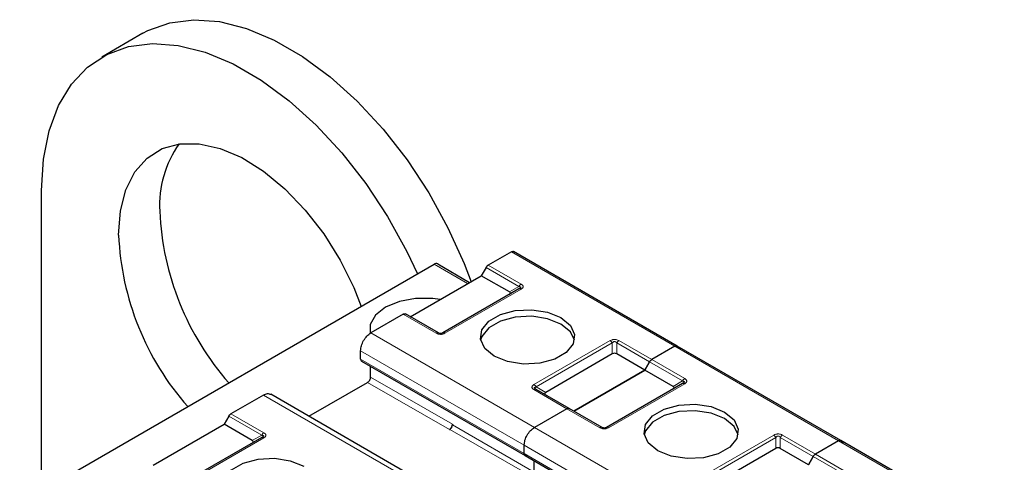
# Model space of a CAD drawing. Header units: millimetres. Extents: x 5 to 418, y 2 to 292.
# Tile 46 of 51: x 347 to 365, y 143 to 151. Entities that reach past the tile are written whole.
import ezdxf

# ---------------------------------------------------------------- set-up
doc = ezdxf.new("R2010")
doc.units = ezdxf.units.MM

msp = doc.modelspace()

# ---------------------------------------------------------------- linework, layer by layer
at = {"color": 7, "linetype": 'Continuous', "lineweight": 25}
for p, q in [((349.0746, 151.1232), (348.3203, 150.6878)), ((347.2155, 142.7385), (347.2155, 148.246)), ((355.8282, 147.123), (355.4037, 146.8779)), ((358.8664, 145.3961), (355.8682, 147.1269)), ((346.5054, 142.3286), (354.4122, 146.893)), ((354.4788, 146.8996), (355.0638, 146.5619)), ((355.3637, 146.8357), (355.2765, 146.6847)), ((353.9755, 145.9336), (355.2765, 146.6847)), ((355.7928, 146.3867), (355.2765, 146.6847)), ((355.9671, 146.4411), (354.5717, 145.6356)), ((355.9788, 146.4486), (355.9708, 146.4429)), ((353.8483, 145.98), (353.2542, 145.637)), ((354.4917, 145.6356), (353.8883, 145.984)), ((353.0657, 145.158), (353.0657, 145.3104)), ((358.8264, 145.3922), (358.4018, 145.1471)), ((358.8264, 145.3922), (358.4018, 145.1471)), ((361.8645, 143.6654), (358.8664, 145.3961)), ((358.8664, 145.3961), (358.9193, 145.3656)), ((353.0822, 145.1214), (356.0804, 143.3906)), ((357.6784, 145.252), (356.4573, 144.5471)), ((358.2747, 144.9539), (357.7584, 145.252)), ((358.3618, 145.1049), (358.2747, 144.9539)), ((358.2747, 144.9539), (358.3618, 145.1049)), ((353.2495, 144.8287), (353.2495, 145.0248)), ((356.9736, 144.2028), (358.2747, 144.9539)), ((358.2747, 144.9539), (356.9736, 144.2028)), ((358.7909, 144.6559), (358.2747, 144.9539)), ((352.1162, 144.1091), (353.1929, 144.7307)), ((356.8865, 144.2532), (356.2831, 144.6015)), ((358.9652, 144.7104), (357.5699, 143.9048)), ((358.9769, 144.7178), (358.969, 144.7122)), ((351.2837, 144.4995), (350.6896, 144.1565)), ((354.4152, 142.7819), (351.4171, 144.5127)), ((356.8465, 144.2492), (356.2524, 143.9062)), ((356.8465, 144.2492), (356.2524, 143.9062)), ((357.4899, 143.9048), (356.8865, 144.2532)), ((350.6496, 144.1143), (350.5625, 143.9634)), ((349.2614, 143.2123), (350.5625, 143.9634)), ((351.0788, 143.6653), (350.5625, 143.9634)), ((354.692, 143.8653), (354.7014, 143.8707)), ((354.7486, 143.9633), (354.7486, 143.9524)), ((351.253, 143.7198), (349.8577, 142.9143)), ((361.8245, 143.6614), (361.3999, 143.4163)), ((361.8245, 143.6614), (361.3999, 143.4163)), ((361.8645, 143.6654), (361.9174, 143.6348)), ((364.8626, 141.9346), (361.8645, 143.6654)), ((356.0638, 143.4272), (356.0638, 143.5796)), ((356.0638, 143.4272), (356.0638, 143.5796)), ((360.6766, 143.5212), (359.4555, 142.8163)), ((361.2728, 143.2232), (360.7566, 143.5212)), ((356.0804, 143.3906), (359.0785, 141.6598)), ((356.2476, 143.0979), (356.2476, 143.294)), ((356.2476, 143.087), (356.2476, 143.294)), ((361.2728, 143.2232), (361.3599, 143.3741)), ((361.3599, 143.3741), (361.2728, 143.2232))]:
    msp.add_line(p, q, dxfattribs=at)
at = {"color": 7, "linetype": 'Continuous', "lineweight": 18}
for p, q in [((358.8264, 145.3922), (355.8282, 147.123)), ((355.0248, 146.5394), (354.4122, 146.893)), ((355.3637, 146.8357), (355.9671, 146.4873)), ((355.4037, 146.8779), (356.0071, 146.5296)), ((356.0071, 146.4372), (354.6117, 145.6317)), ((355.7928, 146.3867), (355.9671, 146.4873)), ((354.4517, 145.6317), (353.8483, 145.98)), ((353.2542, 145.637), (356.2524, 143.9062)), ((356.2431, 144.6899), (357.6384, 145.4954)), ((356.2831, 144.6477), (357.6784, 145.4532)), ((357.6784, 145.252), (357.6784, 145.4532)), ((357.7584, 145.4532), (358.3618, 145.1049)), ((357.7584, 145.4532), (357.7584, 145.252)), ((357.7984, 145.4954), (358.4018, 145.1471)), ((353.0657, 145.3104), (356.0638, 143.5796)), ((361.8245, 143.6614), (358.8264, 145.3922)), ((353.0657, 145.158), (356.0638, 143.4272)), ((358.3618, 145.1049), (358.9652, 144.7565)), ((358.4018, 145.1471), (359.0052, 144.7988)), ((353.1929, 144.7307), (354.692, 143.8653)), ((353.2495, 144.8287), (354.7486, 143.9633)), ((358.7909, 144.6559), (358.9652, 144.7565)), ((356.8465, 144.2492), (356.2431, 144.5975)), ((356.2831, 144.6477), (356.4573, 144.5471)), ((359.0052, 144.7064), (357.6099, 143.9009)), ((354.2819, 142.7687), (351.2837, 144.4995)), ((357.4499, 143.9009), (356.8465, 144.2492)), ((350.6496, 144.1143), (351.253, 143.766)), ((350.6896, 144.1565), (351.293, 143.8082)), ((354.7014, 143.8707), (356.2005, 143.0053)), ((354.7486, 143.9524), (356.2476, 143.087)), ((356.2524, 143.9062), (359.2505, 142.1755)), ((351.293, 143.7158), (349.8977, 142.9103)), ((351.0788, 143.6653), (351.253, 143.766)), ((359.2412, 142.9591), (360.6366, 143.7646)), ((359.2812, 142.9169), (360.6766, 143.7224)), ((360.6766, 143.5212), (360.6766, 143.7224)), ((360.7566, 143.7224), (361.3599, 143.3741)), ((360.7566, 143.7224), (360.7566, 143.5212)), ((360.7966, 143.7646), (361.3999, 143.4163)), ((364.8226, 141.9306), (361.8245, 143.6614)), ((356.0638, 143.5796), (359.0619, 141.8489)), ((356.0638, 143.4272), (359.0619, 141.6964)), ((361.3599, 143.3741), (361.9633, 143.0258)), ((361.3999, 143.4163), (362.0033, 143.068))]:
    msp.add_line(p, q, dxfattribs=at)
at = {"color": 7, "linetype": 'Continuous', "lineweight": 25, "flags": 128}
for points in [[(349.0746, 151.1232), (349.1669, 151.173), (349.5662, 151.3176), (350.006, 151.3725), (350.4781, 151.3368), (350.9737, 151.211), (351.4837, 150.9976), (351.9984, 150.7004), (352.5083, 150.3251), (353.0039, 149.8787), (353.476, 149.3693), (353.9158, 148.8066), (354.3151, 148.201), (354.6664, 147.5638), (354.9632, 146.9069), (355.0903, 146.5725)], [(347.2155, 148.246), (347.2507, 148.8187), (347.3554, 149.3402), (347.5277, 149.8007), (347.7645, 150.1917), (348.0614, 150.506), (348.4127, 150.7375), (348.812, 150.8822), (349.2517, 150.9371), (349.7239, 150.9014), (350.2195, 150.7756), (350.7294, 150.5622), (351.2441, 150.265), (351.754, 149.8897), (352.2497, 149.4432), (352.7218, 148.9339), (353.1616, 148.3712), (353.5608, 147.7656), (353.9122, 147.1284), (354.1058, 146.7162)], [(348.6297, 147.4295), (348.6636, 147.87), (348.7644, 148.2586), (348.929, 148.5842), (349.1529, 148.8374), (349.4295, 149.011), (349.751, 149.1), (350.1079, 149.1017), (350.4902, 149.0162), (350.8867, 148.846), (351.2861, 148.5958), (351.677, 148.2729), (352.0479, 147.8866), (352.3883, 147.4481), (352.6884, 146.9698), (352.9396, 146.4657), (353.0763, 146.1219)], [(354.5223, 146.2514), (354.3865, 146.2695), (354.0736, 146.2695), (353.776, 146.2137), (353.5229, 146.1076), (353.339, 145.9614), (353.2423, 145.7897), (353.2381, 145.626)], [(355.5122, 145.2098), (355.3396, 145.3521), (355.2617, 145.5199), (355.2879, 145.693), (355.4151, 145.8505), (355.628, 145.9734), (355.9008, 146.0468), (356.2006, 146.062), (356.4913, 146.017), (356.7379, 145.9173)], [(356.7379, 145.7976), (356.4913, 145.8972), (356.2006, 145.9422), (355.9008, 145.9271), (355.628, 145.8536), (355.4151, 145.7308), (355.2879, 145.5733), (355.2646, 145.5037)], [(356.7379, 145.9173), (356.9105, 145.775), (356.9884, 145.6072), (356.9622, 145.4341), (356.835, 145.2766), (356.6222, 145.1537), (356.3494, 145.0803), (356.0495, 145.0651), (355.7588, 145.1101), (355.5122, 145.2098)], [(356.9855, 145.5037), (356.9105, 145.6552), (356.7379, 145.7976)], [(358.5104, 143.479), (358.3377, 143.6213), (358.2598, 143.7892), (358.2861, 143.9623), (358.4133, 144.1197), (358.6261, 144.2426), (358.8989, 144.316), (359.1987, 144.3312), (359.4895, 144.2862), (359.736, 144.1865)], [(359.736, 144.0668), (359.4895, 144.1664), (359.1987, 144.2114), (358.8989, 144.1963), (358.6261, 144.1228), (358.4133, 144), (358.2861, 143.8425), (358.2628, 143.7729)], [(359.736, 144.1865), (359.9087, 144.0442), (359.9866, 143.8764), (359.9603, 143.7033), (359.8331, 143.5458), (359.6203, 143.4229), (359.3475, 143.3495), (359.0477, 143.3344), (358.7569, 143.3793), (358.5104, 143.479)], [(359.9836, 143.7729), (359.9087, 143.9244), (359.736, 144.0668)], [(350.7982, 142.4884), (350.6256, 142.6307), (350.5477, 142.7986), (350.5739, 142.9717), (350.7011, 143.1292), (350.9139, 143.252), (351.1867, 143.3255), (351.4866, 143.3406), (351.7773, 143.2956), (352.0239, 143.196)]]:
    msp.add_lwpolyline(points, dxfattribs=at)
at = {"color": 7, "linetype": 'Continuous', "lineweight": 25}
for centre, radius, start, end in [((351.3089, 147.9769), 1.9281, 144.42709, 183.32746), ((354.4767, 148.0893), 5.0976, 182.5221, 221.3531), ((353.7224, 147.6539), 5.0976, 182.5221, 221.3531), ((354.4512, 146.8385), 0.0671, 65.68605, 125.61817), ((354.6258, 143.9688), 0.1229, 302.60548, 357.39452), ((354.6462, 143.957), 0.1025, 302.60548, 357.39452)]:
    msp.add_arc(centre, radius, start, end, dxfattribs=at)
at = {"color": 7, "linetype": 'Continuous', "lineweight": 18}
for centre, radius, start, end in [((356.2665, 144.5648), 0.0402, 65.68605, 125.61817), ((351.3541, 143.7103), 0.1154, 121.95467, 151.14439)]:
    msp.add_arc(centre, radius, start, end, dxfattribs=at)
at = {"color": 7, "linetype": 'Continuous', "lineweight": 25}
for centre, major_axis, ratio, start_param, end_param in [((355.6728, 146.3636), (0.1386, 0), 0.3332972, 5.7595865, 6.8067841), ((357.7184, 145.1827), (0.08, 0), 0.9998916, 1.0471975, 2.0943951), ((356.5773, 144.524), (0.1386, 0), 0.3332972, 2.6179939, 3.6651914), ((358.6709, 144.6328), (0.1386, 0), 0.3332972, 5.7595865, 6.8067841), ((350.9588, 143.6422), (0.1386, 0), 0.3332972, 5.7595865, 6.8067841), ((360.7166, 143.4519), (0.08, 0), 0.9998916, 1.0471975, 2.0943951)]:
    msp.add_ellipse(centre, major_axis=major_axis, ratio=ratio, start_param=start_param, end_param=end_param, dxfattribs=at)
for points in [[(355.8282, 147.123), (355.8319, 147.1249), (355.8393, 147.1287), (355.85, 147.1309), (355.8599, 147.1307), (355.8655, 147.1282), (355.8682, 147.1269)], [(355.3637, 146.8357), (355.3665, 146.8401), (355.372, 146.849), (355.3819, 146.8607), (355.3926, 146.8707), (355.4, 146.8755), (355.4037, 146.8779)], [(356.0071, 146.4372), (356.0034, 146.4391), (355.996, 146.4429), (355.9853, 146.4451), (355.9754, 146.4449), (355.9698, 146.4424), (355.9671, 146.4411)], [(353.8483, 145.98), (353.852, 145.9819), (353.8594, 145.9857), (353.8701, 145.9879), (353.88, 145.9877), (353.8856, 145.9852), (353.8883, 145.984)], [(353.0657, 145.3104), (353.0685, 145.3406), (353.0742, 145.4009), (353.1178, 145.4981), (353.1801, 145.5844), (353.2295, 145.6195), (353.2542, 145.637)], [(358.8264, 145.3922), (358.8301, 145.3941), (358.8375, 145.3979), (358.8481, 145.4001), (358.8581, 145.3999), (358.8636, 145.3974), (358.8664, 145.3961)], [(358.8264, 145.3922), (358.8301, 145.3941), (358.8375, 145.3979), (358.8481, 145.4001), (358.8581, 145.3999), (358.8636, 145.3974), (358.8664, 145.3961)], [(358.3618, 145.1049), (358.3646, 145.1093), (358.3701, 145.1182), (358.38, 145.1299), (358.3907, 145.14), (358.3981, 145.1447), (358.4018, 145.1471)], [(358.3618, 145.1049), (358.3646, 145.1093), (358.3701, 145.1182), (358.38, 145.1299), (358.3907, 145.14), (358.3981, 145.1447), (358.4018, 145.1471)], [(353.1929, 144.7307), (353.2003, 144.7359), (353.2152, 144.7465), (353.2339, 144.7724), (353.247, 144.8015), (353.2487, 144.8196), (353.2495, 144.8287)], [(359.0052, 144.7064), (359.0015, 144.7083), (358.9941, 144.7121), (358.9834, 144.7143), (358.9735, 144.7141), (358.968, 144.7116), (358.9652, 144.7104)], [(356.8465, 144.2492), (356.8502, 144.2511), (356.8576, 144.2549), (356.8682, 144.2571), (356.8782, 144.2569), (356.8837, 144.2544), (356.8865, 144.2532)], [(356.8465, 144.2492), (356.8502, 144.2511), (356.8576, 144.2549), (356.8682, 144.2571), (356.8782, 144.2569), (356.8837, 144.2544), (356.8865, 144.2532)], [(350.6496, 144.1143), (350.6524, 144.1188), (350.6579, 144.1277), (350.6679, 144.1393), (350.6785, 144.1494), (350.6859, 144.1541), (350.6896, 144.1565)], [(356.0638, 143.5796), (356.0666, 143.6098), (356.0723, 143.6701), (356.1159, 143.7673), (356.1782, 143.8536), (356.2276, 143.8887), (356.2524, 143.9062)], [(356.0638, 143.5796), (356.0666, 143.6098), (356.0723, 143.6701), (356.1159, 143.7673), (356.1782, 143.8536), (356.2276, 143.8887), (356.2524, 143.9062)], [(351.293, 143.7158), (351.2893, 143.7177), (351.2819, 143.7215), (351.2713, 143.7238), (351.2613, 143.7236), (351.2558, 143.721), (351.253, 143.7198)], [(361.8245, 143.6614), (361.8282, 143.6633), (361.8356, 143.6671), (361.8463, 143.6693), (361.8562, 143.6691), (361.8617, 143.6666), (361.8645, 143.6654)], [(361.8245, 143.6614), (361.8282, 143.6633), (361.8356, 143.6671), (361.8463, 143.6693), (361.8562, 143.6691), (361.8617, 143.6666), (361.8645, 143.6654)], [(356.1204, 143.3946), (356.1129, 143.3913), (356.0981, 143.3847), (356.0794, 143.389), (356.0663, 143.403), (356.0646, 143.4192), (356.0638, 143.4272)], [(361.3599, 143.3741), (361.3627, 143.3785), (361.3682, 143.3874), (361.3782, 143.3991), (361.3888, 143.4092), (361.3962, 143.4139), (361.3999, 143.4163)], [(361.3599, 143.3741), (361.3627, 143.3785), (361.3682, 143.3874), (361.3782, 143.3991), (361.3888, 143.4092), (361.3962, 143.4139), (361.3999, 143.4163)]]:
    msp.add_open_spline(points, degree=3, dxfattribs=at)
at = {"color": 7, "linetype": 'Continuous', "lineweight": 18}
for points in [[(356.0071, 146.5296), (356.0034, 146.5272), (355.996, 146.5224), (355.9853, 146.5123), (355.9754, 146.5007), (355.9698, 146.4918), (355.9671, 146.4873)], [(354.4917, 145.6356), (354.489, 145.6369), (354.4834, 145.6394), (354.4735, 145.6396), (354.4628, 145.6374), (354.4554, 145.6336), (354.4517, 145.6317)], [(354.6117, 145.6317), (354.608, 145.6336), (354.6006, 145.6374), (354.59, 145.6396), (354.58, 145.6394), (354.5745, 145.6369), (354.5717, 145.6356)], [(357.6384, 145.4954), (357.6421, 145.4931), (357.6495, 145.4883), (357.6602, 145.4782), (357.6701, 145.4666), (357.6757, 145.4577), (357.6784, 145.4532)], [(357.7584, 145.4532), (357.7612, 145.4577), (357.7667, 145.4666), (357.7766, 145.4782), (357.7873, 145.4883), (357.7947, 145.4931), (357.7984, 145.4954)], [(359.0052, 144.7988), (359.0015, 144.7964), (358.9941, 144.7916), (358.9834, 144.7816), (358.9735, 144.7699), (358.968, 144.761), (358.9652, 144.7565)], [(356.2431, 144.6899), (356.2468, 144.6875), (356.2542, 144.6828), (356.2648, 144.6727), (356.2748, 144.661), (356.2803, 144.6521), (356.2831, 144.6477)], [(357.4899, 143.9048), (357.4871, 143.9061), (357.4816, 143.9086), (357.4716, 143.9088), (357.461, 143.9066), (357.4536, 143.9028), (357.4499, 143.9009)], [(357.6099, 143.9009), (357.6062, 143.9028), (357.5987, 143.9066), (357.5881, 143.9088), (357.5782, 143.9086), (357.5726, 143.9061), (357.5699, 143.9048)], [(360.6366, 143.7646), (360.6403, 143.7623), (360.6477, 143.7575), (360.6583, 143.7474), (360.6683, 143.7358), (360.6738, 143.7269), (360.6766, 143.7224)], [(360.7566, 143.7224), (360.7593, 143.7269), (360.7649, 143.7358), (360.7748, 143.7474), (360.7854, 143.7575), (360.7928, 143.7623), (360.7966, 143.7646)]]:
    msp.add_open_spline(points, degree=3, dxfattribs=at)
for points, knots in [([(356.0071, 146.5296), (356.0183, 146.522), (356.0341, 146.5114), (356.0432, 146.494), (356.0445, 146.4818), (356.0421, 146.4698), (356.0321, 146.4539), (356.0174, 146.4441), (356.0071, 146.4372)], [0, 0, 0, 0, 0.2823256, 0.3956386, 0.5177703, 0.6311071, 0.7404354, 1, 1, 1, 1]), ([(354.6117, 145.6317), (354.5986, 145.6252), (354.5803, 145.6161), (354.5501, 145.6108), (354.529, 145.61), (354.5083, 145.6115), (354.4807, 145.6172), (354.4637, 145.6257), (354.4517, 145.6317)], [0, 0, 0, 0, 0.2823256, 0.3956386, 0.5177702, 0.6311071, 0.7404354, 1, 1, 1, 1]), ([(357.6384, 145.4954), (357.6515, 145.5019), (357.6699, 145.511), (357.7001, 145.5163), (357.7212, 145.5171), (357.7419, 145.5156), (357.7695, 145.5099), (357.7865, 145.5014), (357.7984, 145.4954)], [0, 0, 0, 0, 0.2823256, 0.3956386, 0.5177702, 0.6311071, 0.7404354, 1, 1, 1, 1]), ([(357.6784, 145.4532), (357.6841, 145.4602), (357.692, 145.4701), (357.7085, 145.4775), (357.7206, 145.4785), (357.7321, 145.4763), (357.7461, 145.4684), (357.7533, 145.4595), (357.7584, 145.4532)], [0, 0, 0, 0, 0.29155666, 0.40943532, 0.52372283, 0.62500884, 0.73494402, 1, 1, 1, 1]), ([(359.0052, 144.7988), (359.0164, 144.7912), (359.0322, 144.7806), (359.0414, 144.7632), (359.0427, 144.751), (359.0402, 144.739), (359.0303, 144.7231), (359.0156, 144.7133), (359.0052, 144.7064)], [0, 0, 0, 0, 0.2823256, 0.3956386, 0.5177703, 0.6311071, 0.7404354, 1, 1, 1, 1]), ([(356.2431, 144.5975), (356.2325, 144.6046), (356.2172, 144.6149), (356.2075, 144.6317), (356.2051, 144.6438), (356.2076, 144.6558), (356.2171, 144.6724), (356.2324, 144.6827), (356.2431, 144.6899)], [0, 0, 0, 0, 0.2646181, 0.3849548, 0.5040288, 0.613968, 0.7305828, 1, 1, 1, 1]), ([(357.6099, 143.9009), (357.5968, 143.8944), (357.5784, 143.8853), (357.5482, 143.88), (357.5271, 143.8793), (357.5064, 143.8807), (357.4788, 143.8864), (357.4618, 143.8949), (357.4499, 143.9009)], [0, 0, 0, 0, 0.2823256, 0.3956386, 0.5177702, 0.6311071, 0.7404354, 1, 1, 1, 1]), ([(351.293, 143.8082), (351.3036, 143.8011), (351.3189, 143.7909), (351.3286, 143.7741), (351.331, 143.7619), (351.3285, 143.7499), (351.319, 143.7334), (351.3037, 143.723), (351.293, 143.7158)], [0, 0, 0, 0, 0.2646181, 0.3849548, 0.5040288, 0.613968, 0.7305828, 1, 1, 1, 1]), ([(360.6366, 143.7646), (360.6497, 143.7711), (360.668, 143.7802), (360.6982, 143.7855), (360.7193, 143.7863), (360.74, 143.7849), (360.7676, 143.7791), (360.7846, 143.7706), (360.7966, 143.7646)], [0, 0, 0, 0, 0.28232556, 0.3956386, 0.51777025, 0.63110711, 0.74043539, 1, 1, 1, 1]), ([(360.6766, 143.7224), (360.6822, 143.7294), (360.6901, 143.7393), (360.7066, 143.7467), (360.7187, 143.7477), (360.7302, 143.7455), (360.7442, 143.7376), (360.7514, 143.7287), (360.7566, 143.7224)], [0, 0, 0, 0, 0.2915567, 0.4094353, 0.5237228, 0.6250088, 0.734944, 1, 1, 1, 1])]:
    msp.add_open_spline(points, degree=3, knots=knots, dxfattribs=at)
at = {"color": 7, "linetype": 'Continuous', "lineweight": 25}
for points, knots in [([(355.9671, 146.4873), (355.9757, 146.4861), (355.9878, 146.4844), (355.9971, 146.4769), (355.9985, 146.4701), (355.9955, 146.463), (355.9858, 146.4527), (355.9748, 146.4459), (355.9671, 146.4411)], [0, 0, 0, 0, 0.2915567, 0.4094353, 0.5237228, 0.6250088, 0.734944, 1, 1, 1, 1]), ([(354.5717, 145.6356), (354.5661, 145.6327), (354.5582, 145.6286), (354.5417, 145.6252), (354.5295, 145.6246), (354.5181, 145.6258), (354.5041, 145.6292), (354.4968, 145.633), (354.4917, 145.6356)], [0, 0, 0, 0, 0.2915567, 0.4094353, 0.5237228, 0.6250088, 0.734944, 1, 1, 1, 1]), ([(353.0657, 145.158), (353.0666, 145.1502), (353.0686, 145.1346), (353.0761, 145.1226), (353.0822, 145.1214), (353.0822, 145.1214)], [0, 0, 0, 0, 0.49994894, 0.99989787, 1, 1, 1, 1]), ([(358.9652, 144.7565), (358.9738, 144.7553), (358.9859, 144.7536), (358.9952, 144.7461), (358.9966, 144.7393), (358.9937, 144.7322), (358.9839, 144.7219), (358.973, 144.7151), (358.9652, 144.7104)], [0, 0, 0, 0, 0.2915567, 0.4094353, 0.5237228, 0.6250088, 0.734944, 1, 1, 1, 1]), ([(356.2831, 144.6015), (356.2746, 144.6067), (356.2629, 144.614), (356.2537, 144.6249), (356.2514, 144.6317), (356.2535, 144.6376), (356.2627, 144.6443), (356.2745, 144.6463), (356.2831, 144.6477)], [0, 0, 0, 0, 0.288782, 0.3996105, 0.4976777, 0.5951187, 0.7063928, 1, 1, 1, 1]), ([(356.2746, 144.6047), (356.2715, 144.6067), (356.2657, 144.6107), (356.2626, 144.6149), (356.2612, 144.6169)], [0, 0, 0, 0, 0.52568951, 1, 1, 1, 1]), ([(351.2837, 144.4995), (351.3087, 144.5109), (351.3586, 144.5338), (351.3976, 144.5197), (351.4171, 144.5127)], [0, 0, 0, 0, 0.50005107, 1, 1, 1, 1]), ([(357.5699, 143.9048), (357.5642, 143.9019), (357.5563, 143.8978), (357.5398, 143.8944), (357.5277, 143.8939), (357.5162, 143.8951), (357.5022, 143.8984), (357.495, 143.9022), (357.4899, 143.9048)], [0, 0, 0, 0, 0.2915567, 0.4094353, 0.5237228, 0.6250088, 0.734944, 1, 1, 1, 1]), ([(351.253, 143.766), (351.2615, 143.7647), (351.2732, 143.7628), (351.2824, 143.7561), (351.2847, 143.7504), (351.2826, 143.7435), (351.2734, 143.7324), (351.2616, 143.7251), (351.253, 143.7198)], [0, 0, 0, 0, 0.288782, 0.3996105, 0.4976777, 0.5951187, 0.7063928, 1, 1, 1, 1]), ([(351.275, 143.7352), (351.2735, 143.7332), (351.2704, 143.729), (351.2646, 143.725), (351.2615, 143.7229)], [0, 0, 0, 0, 0.47448042, 1, 1, 1, 1]), ([(356.0638, 143.4272), (356.0648, 143.4194), (356.0667, 143.4038), (356.0742, 143.3918), (356.0804, 143.3906), (356.0804, 143.3906)], [0, 0, 0, 0, 0.49994894, 0.99989787, 1, 1, 1, 1])]:
    msp.add_open_spline(points, degree=3, knots=knots, dxfattribs=at)

doc.saveas('drawing.dxf')
